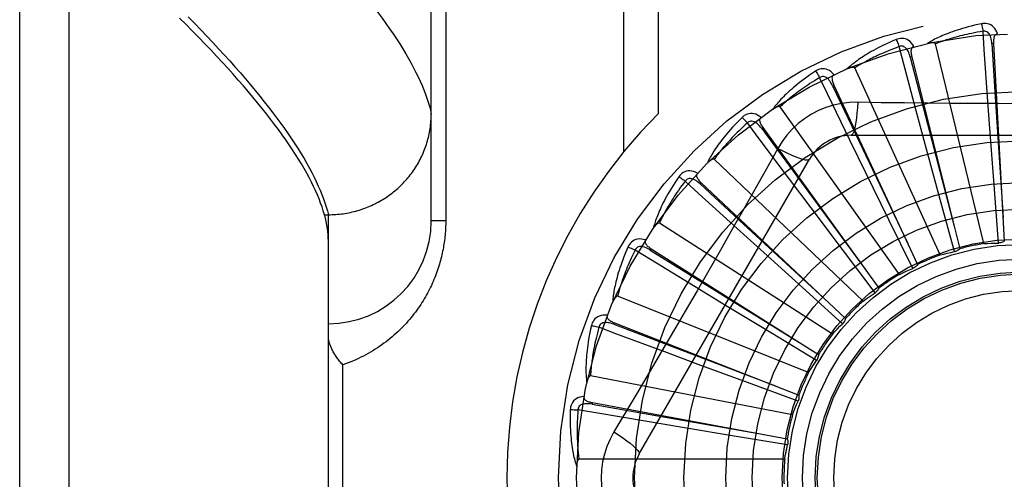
# Model space of a CAD drawing. Header units: inches. Extents: x 0 to 230, y 0 to 149.
# Tile 140 of 256: x 35.414 to 36.012, y 83.222 to 83.502. Entities that reach past the tile are written whole.
import ezdxf

# ---------------------------------------------------------------- set-up
doc = ezdxf.new("R2010")
doc.units = ezdxf.units.IN
doc.header["$LTSCALE"] = 12.648283
doc.header["$MEASUREMENT"] = 0
doc.linetypes.add('HIDDEN', pattern=[0.2, 0.1, -0.1])
doc.layers.add('LEFTHAND_DOOR_ASSEMBLY', color=7, linetype='CONTINUOUS')

msp = doc.modelspace()

# ---------------------------------------------------------------- linework, layer by layer
at = {"layer": 'LEFTHAND_DOOR_ASSEMBLY', "color": 8, "linetype": 'HIDDEN'}
for p, q in [((35.44415, 82.66637), (35.44415, 83.77951)), ((35.41415, 82.69576), (35.41415, 83.75012)), ((35.66415, 83.37919), (35.66415, 83.71956)), ((35.78086, 83.69294), (35.78086, 83.42092)), ((35.80207, 83.69294), (35.80207, 83.44431)), ((35.67293, 83.66044), (35.67293, 83.37919)), ((35.99985, 83.36538), (35.97039, 83.48683)), ((36.00572, 83.48699), (36.00477, 83.48694)), ((36.00572, 83.48699), (36.01226, 83.36682)), ((35.95606, 83.47902), (35.95513, 83.47878)), ((35.95606, 83.47902), (35.98522, 83.36225)), ((35.97331, 83.35849), (35.92139, 83.47217)), ((35.9088, 83.46179), (35.90793, 83.46138)), ((35.9088, 83.46179), (35.95953, 83.35265)), ((36.00391, 83.43016), (36.00234, 83.45186)), ((35.94855, 83.34671), (35.87606, 83.4485)), ((35.96504, 83.42287), (35.95939, 83.44388)), ((35.86565, 83.43593), (35.86488, 83.43536)), ((35.86565, 83.43593), (35.93612, 83.33836)), ((35.91921, 83.43127), (36.12609, 83.43127)), ((35.92824, 83.40835), (35.91872, 83.42791)), ((36.00626, 83.39845), (36.00391, 83.43016)), ((35.87462, 83.42325), (35.86771, 83.41088)), ((35.97334, 83.39218), (35.96504, 83.42287)), ((35.7905, 83.23752), (35.89395, 83.41669)), ((35.92646, 83.33045), (35.83602, 83.41668)), ((35.9422, 83.37979), (35.92824, 83.40835)), ((35.82818, 83.40237), (35.82753, 83.40167)), ((35.82818, 83.40237), (35.91584, 83.3199)), ((35.89486, 83.38714), (35.8818, 83.40454)), ((36.00874, 83.36575), (36.00626, 83.39845)), ((35.98196, 83.36054), (35.97334, 83.39218)), ((35.91397, 83.36173), (35.89486, 83.38714)), ((35.59928, 83.38297), (35.60165, 83.38297)), ((35.60165, 83.38297), (35.60279, 83.38298)), ((35.60165, 83.06291), (35.60165, 83.38297)), ((35.67293, 83.37919), (35.66415, 83.37919)), ((35.90786, 83.3103), (35.80273, 83.37786)), ((35.95666, 83.35035), (35.9422, 83.37979)), ((35.86609, 83.35999), (35.84998, 83.3746)), ((35.79774, 83.36232), (35.79723, 83.36151)), ((35.79774, 83.36232), (35.89942, 83.29794)), ((35.88967, 83.33866), (35.86609, 83.35999)), ((35.93374, 83.33556), (35.91397, 83.36173)), ((35.84298, 83.32788), (35.8244, 83.33919)), ((35.91403, 83.3167), (35.88967, 83.33866)), ((35.8934, 83.287), (35.77738, 83.33344)), ((35.87017, 83.3114), (35.84298, 83.32788)), ((35.77543, 83.31724), (35.77508, 83.31634)), ((35.77543, 83.31724), (35.88746, 83.27326)), ((35.89825, 83.29445), (35.87017, 83.3114)), ((35.82637, 83.29198), (35.80598, 83.29957)), ((35.61043, 83.15419), (35.61043, 83.29169)), ((35.85619, 83.28095), (35.82637, 83.29198)), ((35.88361, 83.26138), (35.7609, 83.28503)), ((35.88696, 83.26962), (35.85619, 83.28095)), ((35.76205, 83.26875), (35.76187, 83.2678)), ((35.76205, 83.26875), (35.88038, 83.24677)), ((35.81685, 83.25359), (35.7954, 83.25718)), ((35.84822, 83.24839), (35.81685, 83.25359)), ((35.88058, 83.2431), (35.84822, 83.24839)), ((35.87885, 83.23437), (35.75388, 83.23437))]:
    msp.add_line(p, q, dxfattribs=at)
for points in [[(35.62933, 83.50897), (35.63184, 83.50567), (35.63425, 83.50241), (35.63658, 83.4992), (35.63881, 83.49603), (35.64095, 83.49291), (35.64301, 83.48983), (35.64497, 83.4868), (35.64684, 83.4838), (35.64862, 83.48085), (35.65032, 83.47795), (35.65192, 83.47509), (35.65343, 83.47227), (35.65485, 83.4695), (35.65618, 83.46677), (35.65743, 83.46409), (35.65858, 83.46144), (35.65964, 83.45884), (35.66062, 83.45629), (35.6615, 83.45378), (35.6623, 83.45131), (35.663, 83.44889), (35.66362, 83.4465), (35.66415, 83.44417)], [(35.51644, 83.50329), (35.52032, 83.49933), (35.52411, 83.49541), (35.52782, 83.49153), (35.53143, 83.48769), (35.53496, 83.4839), (35.5384, 83.48015), (35.54175, 83.47644), (35.54501, 83.47277), (35.54818, 83.46915), (35.55126, 83.46557), (35.55426, 83.46203), (35.55717, 83.45854), (35.55998, 83.45509), (35.56271, 83.45168), (35.56535, 83.44832), (35.5679, 83.445), (35.57036, 83.44172), (35.57274, 83.43849), (35.57502, 83.4353), (35.57722, 83.43215), (35.57932, 83.42905), (35.58134, 83.42599), (35.58327, 83.42298), (35.58511, 83.42), (35.58687, 83.41707), (35.58853, 83.41419), (35.59011, 83.41135), (35.5916, 83.40855), (35.593, 83.4058), (35.59431, 83.40309), (35.59554, 83.40042), (35.59667, 83.3978), (35.59772, 83.39522), (35.59868, 83.39268), (35.59956, 83.39019)], [(35.59928, 83.38297), (35.59859, 83.3853), (35.59782, 83.38768), (35.59697, 83.39009), (35.59602, 83.39256), (35.59499, 83.39506), (35.59387, 83.39761), (35.59266, 83.4002), (35.59137, 83.40284), (35.58999, 83.40551), (35.58852, 83.40824), (35.58696, 83.411), (35.58532, 83.41381), (35.58359, 83.41667), (35.58177, 83.41956), (35.57986, 83.42251), (35.57786, 83.42549), (35.57577, 83.42852), (35.5736, 83.4316), (35.57133, 83.43472), (35.56898, 83.43788), (35.56654, 83.44109), (35.56401, 83.44434), (35.56138, 83.44764), (35.55867, 83.45098), (35.55587, 83.45437), (35.55298, 83.45781), (35.55, 83.46128), (35.54693, 83.46481), (35.54377, 83.46838), (35.54051, 83.47199), (35.53717, 83.47565), (35.53374, 83.47936), (35.53021, 83.48311), (35.52659, 83.4869), (35.52289, 83.49074), (35.51909, 83.49463), (35.51519, 83.49856), (35.51121, 83.50254)], [(35.9984, 83.49906), (35.99622, 83.49859), (35.99414, 83.49811), (35.99216, 83.49763), (35.99028, 83.49714), (35.98848, 83.49666), (35.98677, 83.49616), (35.98515, 83.49567), (35.9836, 83.49518), (35.98213, 83.49469), (35.98073, 83.4942), (35.97939, 83.49371), (35.97812, 83.49323), (35.97691, 83.49276), (35.97575, 83.49229), (35.97465, 83.49183), (35.97361, 83.49137), (35.97261, 83.49092), (35.97167, 83.49047), (35.97077, 83.49003), (35.96992, 83.4896), (35.96911, 83.48917), (35.96834, 83.48875), (35.96762, 83.48834), (35.96693, 83.48793), (35.96627, 83.48753), (35.96565, 83.48713)], [(36.00814, 83.49282), (36.00765, 83.49409), (36.00708, 83.49522), (36.00643, 83.49621), (36.00569, 83.49706), (36.00487, 83.49777), (36.00399, 83.49833), (36.00305, 83.49875), (36.00208, 83.49904), (36.0011, 83.4992), (36.00014, 83.49924), (35.99924, 83.4992), (35.9984, 83.49906)], [(35.9984, 83.49906), (35.99855, 83.49846), (35.99871, 83.49777), (35.99887, 83.49701), (35.99903, 83.49621), (35.99919, 83.49535), (35.99934, 83.49448)], [(35.99934, 83.49448), (35.99752, 83.49417), (35.99577, 83.49386), (35.9941, 83.49354), (35.9925, 83.49322), (35.99097, 83.4929), (35.98951, 83.49258), (35.98811, 83.49226), (35.98677, 83.49194), (35.98549, 83.49163), (35.98426, 83.49131), (35.98308, 83.491), (35.98196, 83.49069), (35.98088, 83.49038), (35.97985, 83.49008), (35.97886, 83.48979), (35.97792, 83.4895), (35.97701, 83.48921), (35.97614, 83.48893), (35.97531, 83.48865), (35.97451, 83.48837), (35.97375, 83.4881), (35.97302, 83.48784), (35.97232, 83.48758), (35.97165, 83.48732), (35.971, 83.48707), (35.97039, 83.48683)], [(36.00476, 83.48694), (36.00468, 83.48797), (36.00455, 83.48895), (36.00437, 83.48986), (36.00415, 83.49072), (36.00387, 83.49151), (36.00354, 83.49223), (36.00316, 83.49288), (36.00272, 83.49344), (36.00223, 83.49389), (36.0017, 83.49423), (36.00111, 83.49445), (36.00051, 83.49457), (35.99992, 83.49458), (35.99934, 83.49448)], [(36.00234, 83.45186), (36.00011, 83.48346), (35.99934, 83.49448)], [(36.00815, 83.49282), (36.00769, 83.49275), (36.00728, 83.49261), (36.00693, 83.49238), (36.00662, 83.49209), (36.00637, 83.49174), (36.00617, 83.49135), (36.00601, 83.49091), (36.00589, 83.49043), (36.0058, 83.48992), (36.00574, 83.48938), (36.00571, 83.48881), (36.00569, 83.48822), (36.0057, 83.48762), (36.00572, 83.48699)], [(35.94658, 83.48948), (35.94453, 83.48861), (35.94258, 83.48774), (35.94072, 83.4869), (35.93897, 83.48606), (35.9373, 83.48524), (35.93572, 83.48444), (35.93421, 83.48365), (35.93279, 83.48287), (35.93143, 83.48211), (35.93015, 83.48136), (35.92893, 83.48063), (35.92777, 83.47992), (35.92667, 83.47922), (35.92563, 83.47855), (35.92463, 83.47788), (35.92369, 83.47724), (35.9228, 83.47661), (35.92196, 83.47599), (35.92116, 83.47539), (35.92041, 83.4748), (35.91969, 83.47423), (35.91902, 83.47367), (35.91839, 83.47312), (35.91779, 83.47259), (35.91722, 83.47208), (35.91668, 83.47157)], [(35.94837, 83.48516), (35.94664, 83.48451), (35.94498, 83.48387), (35.9434, 83.48325), (35.94189, 83.48263), (35.94045, 83.48203), (35.93908, 83.48144), (35.93776, 83.48086), (35.93651, 83.48029), (35.93531, 83.47974), (35.93416, 83.4792), (35.93307, 83.47867), (35.93202, 83.47815), (35.93102, 83.47765), (35.93007, 83.47716), (35.92915, 83.47668), (35.92828, 83.47621), (35.92744, 83.47576), (35.92664, 83.47532), (35.92588, 83.47489), (35.92515, 83.47447), (35.92445, 83.47406), (35.92378, 83.47366), (35.92314, 83.47327), (35.92253, 83.47289), (35.92195, 83.47253), (35.92139, 83.47217)], [(35.95733, 83.4852), (35.95661, 83.48635), (35.95584, 83.48735), (35.955, 83.4882), (35.95412, 83.4889), (35.95318, 83.48944), (35.95221, 83.48983), (35.95121, 83.49006), (35.9502, 83.49016), (35.94921, 83.49013), (35.94826, 83.48999), (35.94739, 83.48977), (35.94658, 83.48948)], [(35.94658, 83.48948), (35.94684, 83.48892), (35.94713, 83.48827), (35.94743, 83.48756), (35.94774, 83.4868), (35.94806, 83.48599), (35.94837, 83.48516)], [(35.95513, 83.47878), (35.95484, 83.47978), (35.95453, 83.48071), (35.95419, 83.48158), (35.9538, 83.48238), (35.95338, 83.4831), (35.95292, 83.48375), (35.95242, 83.48431), (35.95189, 83.48478), (35.95132, 83.48513), (35.95073, 83.48536), (35.95012, 83.48547), (35.9495, 83.48547), (35.94892, 83.48537), (35.94837, 83.48516)], [(35.95939, 83.44388), (35.95121, 83.47449), (35.94837, 83.48516)], [(35.95733, 83.4852), (35.9569, 83.48504), (35.95653, 83.48482), (35.95622, 83.48454), (35.95597, 83.48419), (35.95579, 83.48381), (35.95567, 83.48338), (35.9556, 83.48292), (35.95557, 83.48243), (35.95558, 83.48191), (35.95562, 83.48136), (35.9557, 83.4808), (35.95579, 83.48022), (35.95591, 83.47963), (35.95606, 83.47902)], [(35.97039, 83.48683), (35.97032, 83.48698), (35.97021, 83.48712), (35.97007, 83.48722), (35.9699, 83.4873), (35.96972, 83.48737), (35.96951, 83.48742), (35.9693, 83.48745), (35.96908, 83.48748), (35.96884, 83.48749), (35.9686, 83.4875), (35.96835, 83.48749), (35.96809, 83.48748), (35.96782, 83.48747), (35.96754, 83.48744), (35.96726, 83.48741), (35.96696, 83.48737), (35.96666, 83.48733), (35.96634, 83.48727), (35.96601, 83.48721), (35.96566, 83.48714)], [(36.00477, 83.48694), (36.00679, 83.45473), (36.01151, 83.381)], [(35.95513, 83.47878), (35.96321, 83.44755), (35.9818, 83.37603)], [(35.89751, 83.47027), (35.89566, 83.46902), (35.89391, 83.46781), (35.89225, 83.46662), (35.89068, 83.46547), (35.8892, 83.46435), (35.8878, 83.46326), (35.88647, 83.4622), (35.88522, 83.46117), (35.88403, 83.46016), (35.88291, 83.45919), (35.88185, 83.45824), (35.88085, 83.45732), (35.8799, 83.45643), (35.87901, 83.45557), (35.87816, 83.45473), (35.87735, 83.45392), (35.8766, 83.45313), (35.87589, 83.45236), (35.87522, 83.45162), (35.87459, 83.4509), (35.874, 83.4502), (35.87344, 83.44953), (35.87292, 83.44887), (35.87243, 83.44824), (35.87197, 83.44762), (35.87155, 83.44703)], [(35.90888, 83.4681), (35.90795, 83.46909), (35.907, 83.46993), (35.90602, 83.47061), (35.90502, 83.47112), (35.904, 83.47148), (35.90298, 83.47167), (35.90195, 83.47171), (35.90093, 83.47162), (35.89997, 83.4714), (35.89906, 83.47108), (35.89825, 83.47071), (35.89751, 83.47027)], [(35.89751, 83.47027), (35.89788, 83.46977), (35.89828, 83.46919), (35.89871, 83.46855), (35.89916, 83.46785), (35.89963, 83.46712), (35.90009, 83.46637)], [(35.90793, 83.46138), (35.90746, 83.46231), (35.90698, 83.46317), (35.90647, 83.46395), (35.90595, 83.46466), (35.9054, 83.46529), (35.90482, 83.46584), (35.90423, 83.4663), (35.90361, 83.46666), (35.90299, 83.46689), (35.90237, 83.46701), (35.90174, 83.467), (35.90114, 83.46688), (35.90059, 83.46667), (35.90008, 83.46637)], [(35.90888, 83.4681), (35.90848, 83.46786), (35.90816, 83.46758), (35.90791, 83.46724), (35.90774, 83.46685), (35.90763, 83.46644), (35.90759, 83.466), (35.90761, 83.46553), (35.90767, 83.46504), (35.90778, 83.46453), (35.90793, 83.46401), (35.90811, 83.46347), (35.90831, 83.46292), (35.90854, 83.46236), (35.9088, 83.46179)], [(35.92139, 83.47217), (35.92129, 83.47231), (35.92117, 83.47242), (35.92101, 83.47249), (35.92082, 83.47254), (35.92063, 83.47257), (35.92042, 83.47258), (35.92021, 83.47258), (35.91998, 83.47256), (35.91975, 83.47253), (35.91951, 83.47249), (35.91926, 83.47244), (35.91901, 83.47238), (35.91875, 83.47231), (35.91848, 83.47223), (35.91821, 83.47215), (35.91792, 83.47206), (35.91763, 83.47195), (35.91733, 83.47184), (35.91702, 83.47171), (35.91669, 83.47158)], [(35.90009, 83.46637), (35.89851, 83.4654), (35.897, 83.46446), (35.89557, 83.46355), (35.8942, 83.46266), (35.8929, 83.46179), (35.89167, 83.46095), (35.89048, 83.46013), (35.88936, 83.45934), (35.88829, 83.45857), (35.88727, 83.45782), (35.88629, 83.45709), (35.88536, 83.45639), (35.88448, 83.45571), (35.88363, 83.45504), (35.88282, 83.4544), (35.88205, 83.45378), (35.88132, 83.45317), (35.88062, 83.45259), (35.87995, 83.45202), (35.87931, 83.45147), (35.8787, 83.45094), (35.87812, 83.45042), (35.87757, 83.44992), (35.87704, 83.44943), (35.87654, 83.44896), (35.87606, 83.4485)], [(35.91872, 83.42791), (35.9049, 83.45642), (35.90009, 83.46637)], [(35.90793, 83.46138), (35.92178, 83.43224), (35.95356, 83.36554)], [(35.92319, 83.4513), (35.91825, 83.45115), (35.91339, 83.45056), (35.9086, 83.44955), (35.90393, 83.44811), (35.8994, 83.44625), (35.89505, 83.444), (35.89092, 83.44136), (35.88705, 83.43837), (35.88345, 83.43504), (35.88017, 83.4314), (35.87722, 83.42746), (35.87462, 83.42325)], [(35.92319, 83.4513), (35.92299, 83.44791), (35.92274, 83.44473), (35.92244, 83.44184), (35.92209, 83.43924), (35.92169, 83.43693), (35.92125, 83.43497), (35.92077, 83.43339), (35.92027, 83.43223), (35.91974, 83.43151), (35.91921, 83.43127)], [(35.97999, 83.45064), (35.95157, 83.45092), (35.93741, 83.45109), (35.92319, 83.4513)], [(36.10794, 83.45109), (36.07961, 83.45078), (36.06539, 83.45065), (36.05117, 83.45056), (36.03694, 83.45049), (36.0227, 83.45047), (36.00846, 83.45049), (35.99422, 83.45055), (35.97999, 83.45064)], [(35.60279, 83.38298), (35.60392, 83.38301), (35.60504, 83.38306), (35.60617, 83.38313), (35.60729, 83.38322), (35.60842, 83.38333), (35.60954, 83.38346), (35.61066, 83.38361), (35.61177, 83.38378), (35.61288, 83.38396), (35.61399, 83.38417), (35.61509, 83.3844), (35.61619, 83.38465), (35.61729, 83.38491), (35.61838, 83.3852), (35.61946, 83.38551), (35.62054, 83.38583), (35.62161, 83.38617), (35.62268, 83.38654), (35.62374, 83.38692), (35.62479, 83.38732), (35.62583, 83.38774), (35.62687, 83.38817), (35.6279, 83.38863), (35.62892, 83.3891), (35.62993, 83.38959), (35.63093, 83.3901), (35.63192, 83.39063), (35.6329, 83.39117), (35.63388, 83.39173), (35.63484, 83.39231), (35.63579, 83.3929), (35.63673, 83.39352), (35.63766, 83.39415), (35.63857, 83.39479), (35.63948, 83.39545), (35.64037, 83.39613), (35.64125, 83.39682), (35.64211, 83.39753), (35.64297, 83.39825), (35.64381, 83.39899), (35.64463, 83.39974), (35.64545, 83.40051), (35.64624, 83.40129), (35.64703, 83.40208), (35.64779, 83.40289), (35.64855, 83.40372), (35.64929, 83.40455), (35.65001, 83.4054), (35.65072, 83.40626), (35.65141, 83.40713), (35.65208, 83.40802), (35.65274, 83.40892), (35.65338, 83.40983), (35.654, 83.41075), (35.65461, 83.41168), (35.6552, 83.41262), (35.65578, 83.41357), (35.65633, 83.41453), (35.65687, 83.4155), (35.65739, 83.41648), (35.65789, 83.41747), (35.65837, 83.41847), (35.65884, 83.41948), (35.65928, 83.42049), (35.65971, 83.42152), (35.66012, 83.42255), (35.66051, 83.42358), (35.66088, 83.42463), (35.66123, 83.42568), (35.66156, 83.42673), (35.66187, 83.4278), (35.66216, 83.42886), (35.66243, 83.42993), (35.66269, 83.43101), (35.66292, 83.43209), (35.66313, 83.43318), (35.66332, 83.43427), (35.6635, 83.43536), (35.66365, 83.43645), (35.66378, 83.43755), (35.66389, 83.43865), (35.66398, 83.43975), (35.66406, 83.44085), (35.66411, 83.44196), (35.66414, 83.44306), (35.66415, 83.44417)], [(35.86454, 83.44214), (35.86344, 83.44294), (35.86235, 83.44358), (35.86126, 83.44406), (35.86018, 83.44438), (35.85911, 83.44453), (35.85807, 83.44453), (35.85705, 83.44438), (35.85607, 83.44409), (35.85516, 83.44369), (35.85433, 83.44321), (35.8536, 83.44269), (35.85297, 83.44211)], [(35.87606, 83.4485), (35.87593, 83.44862), (35.87579, 83.4487), (35.87561, 83.44875), (35.87543, 83.44876), (35.87523, 83.44875), (35.87502, 83.44872), (35.87481, 83.44868), (35.8746, 83.44862), (35.87437, 83.44854), (35.87415, 83.44846), (35.87391, 83.44836), (35.87368, 83.44826), (35.87343, 83.44814), (35.87319, 83.44802), (35.87293, 83.44788), (35.87267, 83.44773), (35.8724, 83.44757), (35.87213, 83.44741), (35.87187, 83.44725), (35.87162, 83.44708)], [(35.85297, 83.44211), (35.85139, 83.44054), (35.84989, 83.43902), (35.84849, 83.43754), (35.84717, 83.43611), (35.84592, 83.43473), (35.84475, 83.4334), (35.84365, 83.4321), (35.84262, 83.43085), (35.84164, 83.42964), (35.84073, 83.42847), (35.83987, 83.42734), (35.83906, 83.42625), (35.8383, 83.4252), (35.83758, 83.42418), (35.8369, 83.42319), (35.83627, 83.42225), (35.83567, 83.42133), (35.83512, 83.42044), (35.8346, 83.41959), (35.83412, 83.41876), (35.83368, 83.41796), (35.83326, 83.41719), (35.83287, 83.41645), (35.83251, 83.41574), (35.83218, 83.41505), (35.83187, 83.41438)], [(35.85623, 83.43877), (35.85487, 83.43753), (35.85357, 83.43632), (35.85233, 83.43515), (35.85116, 83.43402), (35.85005, 83.43292), (35.84899, 83.43186), (35.84798, 83.43083), (35.84703, 83.42984), (35.84612, 83.42888), (35.84526, 83.42795), (35.84444, 83.42706), (35.84366, 83.42619), (35.84292, 83.42535), (35.84222, 83.42454), (35.84155, 83.42375), (35.84091, 83.423), (35.8403, 83.42227), (35.83972, 83.42156), (35.83917, 83.42087), (35.83865, 83.42021), (35.83815, 83.41957), (35.83768, 83.41895), (35.83723, 83.41836), (35.83681, 83.41778), (35.8364, 83.41722), (35.83602, 83.41668)], [(35.85297, 83.44211), (35.85342, 83.44169), (35.85393, 83.4412), (35.85447, 83.44065), (35.85504, 83.44006), (35.85564, 83.43942), (35.85623, 83.43877)], [(35.86488, 83.43536), (35.86424, 83.43619), (35.86361, 83.43693), (35.86296, 83.43761), (35.86231, 83.43821), (35.86165, 83.43872), (35.86098, 83.43915), (35.86031, 83.43949), (35.85964, 83.43973), (35.85899, 83.43984), (35.85835, 83.43984), (35.85774, 83.43971), (35.85717, 83.43948), (35.85667, 83.43917), (35.85623, 83.43877)], [(35.8818, 83.40454), (35.86284, 83.42992), (35.85623, 83.43877)], [(35.86454, 83.44214), (35.86419, 83.44183), (35.86393, 83.44149), (35.86375, 83.44111), (35.86365, 83.4407), (35.86363, 83.44027), (35.86367, 83.43983), (35.86377, 83.43938), (35.86393, 83.43891), (35.86413, 83.43843), (35.86438, 83.43794), (35.86465, 83.43744), (35.86496, 83.43694), (35.86529, 83.43644), (35.86565, 83.43593)], [(35.86488, 83.43536), (35.88399, 83.40937), (35.92782, 83.34989)], [(35.87461, 83.42325), (35.87764, 83.42173), (35.88053, 83.42036), (35.88318, 83.41918), (35.8856, 83.41818), (35.8878, 83.41737), (35.88972, 83.41677), (35.89133, 83.41639), (35.89259, 83.41625), (35.89347, 83.41635), (35.89395, 83.41669)], [(35.83602, 83.41668), (35.83587, 83.41678), (35.83571, 83.41683), (35.83554, 83.41684), (35.83535, 83.41682), (35.83516, 83.41677), (35.83496, 83.41671), (35.83476, 83.41662), (35.83456, 83.41652), (35.83436, 83.41641), (35.83415, 83.41628), (35.83394, 83.41614), (35.83373, 83.41599), (35.83351, 83.41583), (35.83329, 83.41566), (35.83307, 83.41548), (35.83284, 83.41529), (35.83261, 83.41508), (35.83237, 83.41487), (35.83212, 83.41464), (35.83187, 83.41439)], [(35.86771, 83.41088), (35.85381, 83.38619), (35.84682, 83.37382), (35.83979, 83.36145), (35.83273, 83.34909), (35.82562, 83.33675), (35.81849, 83.32442), (35.81132, 83.31213), (35.80412, 83.29985)], [(35.82591, 83.40825), (35.82468, 83.40883), (35.82349, 83.40926), (35.82233, 83.40952), (35.82121, 83.40963), (35.82013, 83.40958), (35.8191, 83.40938), (35.81813, 83.40903), (35.81723, 83.40857), (35.81641, 83.40801), (35.81569, 83.40738), (35.81507, 83.40673), (35.81455, 83.40604)], [(35.82591, 83.40826), (35.82563, 83.40789), (35.82544, 83.4075), (35.82534, 83.40709), (35.82532, 83.40667), (35.82537, 83.40625), (35.8255, 83.40583), (35.82568, 83.4054), (35.82593, 83.40497), (35.82622, 83.40453), (35.82655, 83.4041), (35.82691, 83.40367), (35.82731, 83.40323), (35.82773, 83.4028), (35.82818, 83.40237)], [(35.81455, 83.40604), (35.8133, 83.4042), (35.81212, 83.40242), (35.81102, 83.4007), (35.81, 83.39905), (35.80904, 83.39746), (35.80814, 83.39593), (35.8073, 83.39445), (35.80652, 83.39302), (35.8058, 83.39165), (35.80512, 83.39033), (35.80449, 83.38906), (35.8039, 83.38783), (35.80335, 83.38665), (35.80284, 83.38552), (35.80236, 83.38442), (35.80192, 83.38337), (35.80151, 83.38236), (35.80113, 83.38138), (35.80079, 83.38045), (35.80047, 83.37954), (35.80018, 83.37868), (35.79992, 83.37784), (35.79968, 83.37704), (35.79946, 83.37627), (35.79926, 83.37553), (35.79909, 83.37482)], [(35.81839, 83.40338), (35.81729, 83.4019), (35.81624, 83.40046), (35.81525, 83.39908), (35.81431, 83.39775), (35.81343, 83.39646), (35.81259, 83.39522), (35.8118, 83.39402), (35.81105, 83.39287), (35.81034, 83.39175), (35.80967, 83.39068), (35.80903, 83.38964), (35.80843, 83.38864), (35.80786, 83.38768), (35.80732, 83.38675), (35.80681, 83.38585), (35.80633, 83.38499), (35.80587, 83.38415), (35.80544, 83.38335), (35.80503, 83.38257), (35.80464, 83.38183), (35.80427, 83.3811), (35.80393, 83.38041), (35.8036, 83.37974), (35.80329, 83.37909), (35.803, 83.37846), (35.80273, 83.37786)], [(35.81455, 83.40604), (35.81508, 83.40571), (35.81567, 83.40532), (35.81631, 83.40489), (35.81698, 83.40442), (35.81769, 83.40391), (35.81839, 83.40338)], [(35.82753, 83.40167), (35.82675, 83.40235), (35.82598, 83.40297), (35.82522, 83.40351), (35.82447, 83.40397), (35.82372, 83.40435), (35.82299, 83.40465), (35.82226, 83.40486), (35.82156, 83.40496), (35.8209, 83.40495), (35.82027, 83.40482), (35.8197, 83.40458), (35.81918, 83.40425), (35.81875, 83.40385), (35.81839, 83.40338)], [(35.84998, 83.3746), (35.82656, 83.39593), (35.81839, 83.40338)], [(35.82753, 83.40167), (35.85122, 83.37976), (35.90551, 83.32965)], [(35.59956, 83.39019), (35.60034, 83.38774), (35.60104, 83.38533), (35.60165, 83.38297)], [(35.60165, 83.36699), (35.60161, 83.36886), (35.6015, 83.37077), (35.60131, 83.37271), (35.60106, 83.37469), (35.60072, 83.37671), (35.60032, 83.37876), (35.59983, 83.38084), (35.59928, 83.38297)], [(35.67293, 83.37919), (35.67293, 83.37811), (35.67291, 83.37704), (35.67288, 83.37597), (35.67283, 83.3749), (35.67278, 83.37383), (35.67271, 83.37276), (35.67263, 83.37168), (35.67253, 83.3706), (35.67243, 83.36951), (35.67231, 83.36843), (35.67217, 83.36734), (35.67202, 83.36625), (35.67186, 83.36515), (35.67169, 83.36406), (35.6715, 83.36295), (35.67129, 83.36185), (35.67107, 83.36074), (35.67084, 83.35963), (35.67059, 83.35851), (35.67033, 83.35738), (35.67004, 83.35625), (35.66975, 83.35512), (35.66943, 83.35398), (35.6691, 83.35284), (35.66875, 83.35169), (35.66838, 83.35053), (35.668, 83.34937), (35.66759, 83.34821), (35.66717, 83.34704), (35.66673, 83.34588), (35.66627, 83.34471), (35.66578, 83.34353), (35.66529, 83.34236), (35.66477, 83.34119), (35.66423, 83.34002), (35.66367, 83.33885), (35.6631, 83.33768), (35.6625, 83.33651), (35.66188, 83.33534), (35.66124, 83.33418), (35.66058, 83.33302), (35.6599, 83.33186), (35.6592, 83.3307), (35.65848, 83.32954), (35.65774, 83.32839), (35.65697, 83.32724), (35.65618, 83.3261), (35.65537, 83.32496), (35.65453, 83.32382), (35.65367, 83.32269), (35.65279, 83.32157), (35.65189, 83.32045), (35.65096, 83.31934), (35.65001, 83.31824), (35.64903, 83.31714), (35.64803, 83.31605), (35.64701, 83.31497), (35.64596, 83.3139), (35.64489, 83.31284), (35.64379, 83.31179), (35.64267, 83.31076), (35.64152, 83.30973), (35.64035, 83.30872), (35.63915, 83.30772), (35.63793, 83.30673), (35.63669, 83.30576), (35.63542, 83.30481), (35.63413, 83.30387), (35.63281, 83.30295), (35.63147, 83.30205), (35.63011, 83.30116), (35.62872, 83.30029), (35.62731, 83.29945), (35.62588, 83.29862), (35.62443, 83.29782), (35.62295, 83.29704), (35.62145, 83.29628), (35.61994, 83.29555), (35.6184, 83.29484), (35.61684, 83.29416), (35.61527, 83.2935), (35.61367, 83.29287), (35.61206, 83.29227), (35.61043, 83.29169)], [(35.80273, 83.37786), (35.80257, 83.37793), (35.8024, 83.37795), (35.80222, 83.37793), (35.80204, 83.37787), (35.80186, 83.37779), (35.80168, 83.37768), (35.80151, 83.37756), (35.80133, 83.37743), (35.80115, 83.37728), (35.80097, 83.37711), (35.80079, 83.37694), (35.80061, 83.37675), (35.80042, 83.37655), (35.80024, 83.37634), (35.80006, 83.37612), (35.79987, 83.37589), (35.79967, 83.37564), (35.79948, 83.37539), (35.79931, 83.37514), (35.79914, 83.3749)], [(35.7944, 83.36767), (35.79308, 83.36801), (35.79183, 83.3682), (35.79064, 83.36824), (35.78952, 83.36813), (35.78847, 83.36788), (35.7875, 83.36749), (35.78661, 83.36697), (35.78581, 83.36634), (35.78512, 83.36563), (35.78452, 83.36488), (35.78404, 83.36412), (35.78366, 83.36335)], [(35.7944, 83.36767), (35.79419, 83.36726), (35.79407, 83.36685), (35.79405, 83.36642), (35.79411, 83.36601), (35.79424, 83.3656), (35.79445, 83.36521), (35.79471, 83.36483), (35.79503, 83.36445), (35.7954, 83.36408), (35.79581, 83.36372), (35.79625, 83.36336), (35.79672, 83.36301), (35.79722, 83.36266), (35.79774, 83.36232)], [(35.99985, 83.36538), (36.00208, 83.36552), (36.0043, 83.36563), (36.00652, 83.36571), (36.00874, 83.36575)], [(36.01226, 83.36682), (36.01172, 83.3665), (36.01116, 83.36624), (36.01057, 83.36603), (36.00996, 83.36588), (36.00936, 83.36579), (36.00874, 83.36575)], [(35.78366, 83.36335), (35.78278, 83.3613), (35.78196, 83.35933), (35.78121, 83.35744), (35.78051, 83.35563), (35.77987, 83.35388), (35.77928, 83.3522), (35.77874, 83.35059), (35.77824, 83.34905), (35.77779, 83.34756), (35.77737, 83.34614), (35.77699, 83.34477), (35.77665, 83.34345), (35.77633, 83.34219), (35.77604, 83.34098), (35.77578, 83.33982), (35.77554, 83.3387), (35.77533, 83.33763), (35.77515, 83.3366), (35.77499, 83.33561), (35.77485, 83.33467), (35.77473, 83.33376), (35.77463, 83.33289), (35.77454, 83.33206), (35.77447, 83.33126), (35.77442, 83.3305), (35.77438, 83.32976)], [(35.78794, 83.36146), (35.78713, 83.3598), (35.78637, 83.35819), (35.78566, 83.35665), (35.78499, 83.35516), (35.78437, 83.35373), (35.78378, 83.35235), (35.78323, 83.35103), (35.78271, 83.34975), (35.78223, 83.34852), (35.78177, 83.34734), (35.78134, 83.3462), (35.78094, 83.34511), (35.78057, 83.34405), (35.78021, 83.34304), (35.77988, 83.34206), (35.77957, 83.34112), (35.77928, 83.34022), (35.77901, 83.33934), (35.77875, 83.3385), (35.77851, 83.3377), (35.77829, 83.33692), (35.77808, 83.33617), (35.77788, 83.33545), (35.7777, 83.33475), (35.77754, 83.33409), (35.77738, 83.33344)], [(35.78366, 83.36335), (35.78424, 83.36313), (35.78489, 83.36286), (35.7856, 83.36255), (35.78635, 83.36221), (35.78714, 83.36185), (35.78794, 83.36146)], [(35.79723, 83.36151), (35.79633, 83.36204), (35.79547, 83.3625), (35.79462, 83.36288), (35.79379, 83.3632), (35.79298, 83.36343), (35.79221, 83.36358), (35.79146, 83.36364), (35.79075, 83.36361), (35.7901, 83.36348), (35.78951, 83.36324), (35.78899, 83.36289), (35.78855, 83.36247), (35.78819, 83.36199), (35.78794, 83.36146)], [(35.8244, 83.33919), (35.79736, 83.3557), (35.78794, 83.36146)], [(35.79723, 83.36151), (35.82464, 83.34448), (35.88744, 83.30555)], [(35.97331, 83.35849), (35.97546, 83.35905), (35.97763, 83.35958), (35.97979, 83.36008), (35.98196, 83.36054)], [(35.98522, 83.36225), (35.98475, 83.36184), (35.98425, 83.36148), (35.98371, 83.36116), (35.98314, 83.3609), (35.98256, 83.36069), (35.98196, 83.36054)], [(35.94855, 83.34671), (35.95056, 83.34767), (35.95258, 83.34859), (35.95461, 83.34949), (35.95666, 83.35035)], [(35.95953, 83.35265), (35.95915, 83.35216), (35.95873, 83.35171), (35.95825, 83.3513), (35.95775, 83.35093), (35.95722, 83.35062), (35.95666, 83.35035)], [(35.92646, 83.33045), (35.92826, 83.33177), (35.93007, 83.33306), (35.93189, 83.33433), (35.93374, 83.33556)], [(35.93612, 83.33836), (35.93584, 83.33781), (35.93551, 83.33729), (35.93513, 83.33679), (35.9347, 83.33633), (35.93424, 83.33593), (35.93374, 83.33556)], [(35.77738, 83.33344), (35.77721, 83.33348), (35.77704, 83.33347), (35.77687, 83.33341), (35.77671, 83.33332), (35.77655, 83.33321), (35.77639, 83.33307), (35.77624, 83.33292), (35.77609, 83.33275), (35.77594, 83.33257), (35.7758, 83.33237), (35.77565, 83.33217), (35.77551, 83.33195), (35.77537, 83.33172), (35.77523, 83.33148), (35.77509, 83.33123), (35.77495, 83.33097), (35.77481, 83.33069), (35.77467, 83.3304), (35.77452, 83.33009), (35.77438, 83.32977)], [(35.77113, 83.32186), (35.76977, 83.32194), (35.76851, 83.32189), (35.76733, 83.32171), (35.76625, 83.32139), (35.76527, 83.32094), (35.76439, 83.32038), (35.76362, 83.31969), (35.76295, 83.31893), (35.76241, 83.3181), (35.76197, 83.31725), (35.76163, 83.31641), (35.76141, 83.31559)], [(35.77508, 83.31634), (35.7741, 83.31669), (35.77316, 83.31698), (35.77225, 83.3172), (35.77138, 83.31735), (35.77055, 83.31743), (35.76975, 83.31743), (35.76901, 83.31735), (35.76832, 83.31719), (35.7677, 83.31693), (35.76717, 83.31658), (35.76672, 83.31614), (35.76637, 83.31564), (35.76612, 83.31511), (35.76596, 83.31454)], [(35.77113, 83.32186), (35.77101, 83.32142), (35.77097, 83.32099), (35.77103, 83.32057), (35.77116, 83.32017), (35.77137, 83.3198), (35.77165, 83.31945), (35.77198, 83.31913), (35.77237, 83.31881), (35.7728, 83.31852), (35.77327, 83.31824), (35.77377, 83.31798), (35.7743, 83.31772), (35.77485, 83.31747), (35.77543, 83.31724)], [(35.91584, 83.3199), (35.91567, 83.3193), (35.91544, 83.31873), (35.91516, 83.31817), (35.91483, 83.31765), (35.91446, 83.31716), (35.91403, 83.3167)], [(35.76141, 83.31559), (35.76093, 83.31341), (35.7605, 83.31132), (35.76011, 83.30932), (35.75977, 83.3074), (35.75948, 83.30557), (35.75921, 83.30381), (35.75899, 83.30213), (35.75879, 83.30052), (35.75863, 83.29897), (35.75849, 83.29749), (35.75838, 83.29608), (35.75829, 83.29472), (35.75821, 83.29342), (35.75816, 83.29218), (35.75812, 83.29098), (35.7581, 83.28984), (35.7581, 83.28875), (35.75811, 83.28771), (35.75814, 83.28671), (35.75818, 83.28575), (35.75824, 83.28484), (35.7583, 83.28397), (35.75838, 83.28313), (35.75846, 83.28234), (35.75855, 83.28157), (35.75865, 83.28085)], [(35.76596, 83.31454), (35.76549, 83.31275), (35.76505, 83.31103), (35.76464, 83.30938), (35.76427, 83.3078), (35.76392, 83.30627), (35.76361, 83.30481), (35.76332, 83.3034), (35.76305, 83.30205), (35.7628, 83.30075), (35.76258, 83.29951), (35.76238, 83.29831), (35.76219, 83.29716), (35.76202, 83.29605), (35.76187, 83.29499), (35.76173, 83.29397), (35.7616, 83.29298), (35.76148, 83.29204), (35.76138, 83.29113), (35.76129, 83.29026), (35.7612, 83.28942), (35.76113, 83.28861), (35.76107, 83.28784), (35.76102, 83.28709), (35.76097, 83.28638), (35.76093, 83.28569), (35.7609, 83.28503)], [(35.76141, 83.31559), (35.76202, 83.31547), (35.76271, 83.31533), (35.76346, 83.31517), (35.76427, 83.31498), (35.76511, 83.31477), (35.76596, 83.31454)], [(35.80598, 83.29957), (35.77631, 83.31066), (35.76596, 83.31454)], [(35.77508, 83.31634), (35.80522, 83.30481), (35.87424, 83.27847)], [(35.90786, 83.3103), (35.90937, 83.31194), (35.9109, 83.31355), (35.91245, 83.31514), (35.91403, 83.3167)], [(35.61043, 83.29169), (35.60994, 83.29225), (35.60945, 83.29282), (35.60898, 83.29338), (35.60851, 83.29395), (35.60807, 83.29452), (35.60763, 83.29508), (35.60721, 83.29565), (35.6068, 83.29622), (35.60641, 83.29679), (35.60603, 83.29735), (35.60566, 83.29792), (35.60532, 83.29848), (35.60498, 83.29904), (35.60467, 83.29959), (35.60436, 83.30014), (35.60408, 83.30069), (35.60381, 83.30123), (35.60355, 83.30176), (35.60332, 83.30229), (35.60309, 83.30282), (35.60289, 83.30334), (35.6027, 83.30385), (35.60253, 83.30435), (35.60237, 83.30484), (35.60223, 83.30533), (35.60211, 83.30581), (35.602, 83.30628), (35.6019, 83.30674), (35.60182, 83.30719), (35.60176, 83.30763), (35.60171, 83.30806), (35.60167, 83.30848), (35.60165, 83.30889), (35.60165, 83.30929)], [(35.80412, 83.29985), (35.78967, 83.27537), (35.78245, 83.26319), (35.77516, 83.25098)], [(35.8934, 83.287), (35.89457, 83.28889), (35.89577, 83.29077), (35.897, 83.29262), (35.89825, 83.29445)], [(35.89942, 83.29794), (35.89937, 83.29732), (35.89926, 83.29671), (35.89908, 83.29611), (35.89885, 83.29552), (35.89858, 83.29497), (35.89825, 83.29445)], [(35.7609, 83.28503), (35.76073, 83.28503), (35.76056, 83.28499), (35.76041, 83.2849), (35.76026, 83.28478), (35.76013, 83.28464), (35.76, 83.28448), (35.75988, 83.2843), (35.75976, 83.2841), (35.75965, 83.2839), (35.75955, 83.28368), (35.75944, 83.28345), (35.75935, 83.28321), (35.75925, 83.28296), (35.75916, 83.28269), (35.75907, 83.28242), (35.75898, 83.28214), (35.75889, 83.28184), (35.75881, 83.28153), (35.75873, 83.2812), (35.75865, 83.28085)], [(35.75695, 83.27247), (35.75561, 83.2723), (35.75438, 83.27201), (35.75326, 83.2716), (35.75226, 83.27109), (35.75138, 83.27046), (35.75062, 83.26974), (35.74999, 83.26892), (35.74948, 83.26804), (35.7491, 83.26713), (35.74883, 83.26621), (35.74866, 83.26533), (35.7486, 83.26447)], [(35.75696, 83.27248), (35.75692, 83.27201), (35.75696, 83.27159), (35.7571, 83.27119), (35.75731, 83.27082), (35.75758, 83.2705), (35.75792, 83.27021), (35.75831, 83.26995), (35.75874, 83.26972), (35.75922, 83.26951), (35.75974, 83.26932), (35.76028, 83.26916), (35.76085, 83.26901), (35.76144, 83.26887), (35.76205, 83.26875)], [(35.88361, 83.26138), (35.8844, 83.26346), (35.88523, 83.26553), (35.88608, 83.26758), (35.88696, 83.26962)], [(35.88746, 83.27326), (35.88752, 83.27264), (35.88752, 83.27203), (35.88747, 83.2714), (35.88735, 83.27078), (35.88719, 83.27019), (35.88696, 83.26962)], [(35.7486, 83.26447), (35.74854, 83.26217), (35.74852, 83.25997), (35.74852, 83.25786), (35.74856, 83.25586), (35.74862, 83.25393), (35.74871, 83.25209), (35.74881, 83.25034), (35.74894, 83.24867), (35.74908, 83.24707), (35.74923, 83.24555), (35.7494, 83.2441), (35.74958, 83.24271), (35.74976, 83.24139), (35.74996, 83.24012), (35.75017, 83.23891), (35.75039, 83.23775), (35.75061, 83.23663), (35.75085, 83.23556), (35.75109, 83.23453), (35.75134, 83.23354), (35.75161, 83.23258), (35.75188, 83.23165), (35.75217, 83.23074), (35.75247, 83.22985)], [(35.7486, 83.26447), (35.74922, 83.26448), (35.74992, 83.26447), (35.75069, 83.26445), (35.75152, 83.26442), (35.75239, 83.26437), (35.75327, 83.26431)], [(35.75327, 83.26431), (35.75314, 83.26246), (35.75303, 83.26069), (35.75294, 83.25899), (35.75288, 83.25736), (35.75283, 83.2558), (35.75279, 83.25431), (35.75277, 83.25287), (35.75277, 83.25149), (35.75277, 83.25017), (35.75279, 83.24891), (35.75282, 83.24769), (35.75285, 83.24652), (35.7529, 83.24541), (35.75295, 83.24433), (35.753, 83.2433), (35.75306, 83.24231), (35.75313, 83.24136), (35.7532, 83.24045), (35.75327, 83.23958), (35.75335, 83.23874), (35.75343, 83.23793), (35.75352, 83.23716), (35.7536, 83.23642), (35.75369, 83.23571), (35.75379, 83.23503), (35.75388, 83.23437)], [(35.76187, 83.2678), (35.76085, 83.26796), (35.75987, 83.26806), (35.75894, 83.26811), (35.75806, 83.26809), (35.75722, 83.26801), (35.75644, 83.26786), (35.75572, 83.26764), (35.75508, 83.26735), (35.75452, 83.26698), (35.75406, 83.26654), (35.75371, 83.26603), (35.75346, 83.26547), (35.75331, 83.26489), (35.75327, 83.2643)], [(35.7954, 83.25718), (35.76416, 83.26246), (35.75327, 83.26431)], [(35.76187, 83.2678), (35.79365, 83.26218), (35.86642, 83.24938)], [(35.77516, 83.25098), (35.77281, 83.24663), (35.77088, 83.2421), (35.76937, 83.23743), (35.76828, 83.23265), (35.76763, 83.22782), (35.76741, 83.22294)], [(35.77516, 83.25098), (35.77799, 83.24912), (35.78062, 83.24731), (35.78297, 83.24561), (35.78504, 83.244), (35.78685, 83.2425), (35.78832, 83.24114), (35.78946, 83.23994), (35.79021, 83.23892), (35.79056, 83.23811), (35.7905, 83.23752)], [(35.88038, 83.24677), (35.88056, 83.24617), (35.88068, 83.24557), (35.88074, 83.24494), (35.88075, 83.24432), (35.88069, 83.2437), (35.88058, 83.2431)], [(35.87885, 83.23437), (35.87923, 83.23657), (35.87965, 83.23875), (35.8801, 83.24093), (35.88058, 83.2431)], [(35.75388, 83.23437), (35.75371, 83.23434), (35.75356, 83.23427), (35.75342, 83.23415), (35.7533, 83.23401), (35.7532, 83.23384), (35.7531, 83.23366), (35.75302, 83.23346), (35.75294, 83.23325), (35.75287, 83.23303), (35.75281, 83.23279), (35.75275, 83.23255), (35.7527, 83.23229), (35.75265, 83.23203), (35.75261, 83.23176), (35.75258, 83.23147), (35.75254, 83.23118), (35.75251, 83.23086), (35.75249, 83.23055), (35.75248, 83.23025), (35.75247, 83.22997)], [(35.76741, 83.22294), (35.76763, 83.21806), (35.76828, 83.21323), (35.76937, 83.20846), (35.77088, 83.20378), (35.77281, 83.19926), (35.77516, 83.1949)]]:
    msp.add_lwpolyline(points, dxfattribs=at)
for radius in [0.28125, 0.27028, 0.235, 0.205, 0.17959, 0.1635, 0.14525, 0.142, 0.133, 0.12525, 0.124, 0.114]:
    msp.add_circle((36.02265, 83.22294), radius, dxfattribs=at)
for centre, radius, start, end in [((36.02265, 83.22294), 0.3125, 134.89708, 225.10292), ((35.91921, 83.40211), 0.02917, 90, 150), ((35.60165, 83.37919), 0.0625, 270, 360), ((36.02265, 83.22294), 0.14425, 99.09165, 105.03789), ((36.02265, 83.22294), 0.14425, 110.00074, 115.94698), ((36.02265, 83.22294), 0.14425, 120.90983, 126.85607), ((36.02265, 83.22294), 0.14425, 131.81892, 137.76516), ((36.02265, 83.22294), 0.14425, 142.72801, 148.67426), ((36.02265, 83.22294), 0.14425, 153.6371, 159.58335), ((36.02265, 83.22294), 0.14425, 164.54619, 170.49244), ((35.81576, 83.22294), 0.02917, 150, 210), ((36.02265, 83.22294), 0.14425, 175.45528, 181.40153)]:
    msp.add_arc(centre, radius, start, end, dxfattribs=at)

doc.saveas('drawing.dxf')
